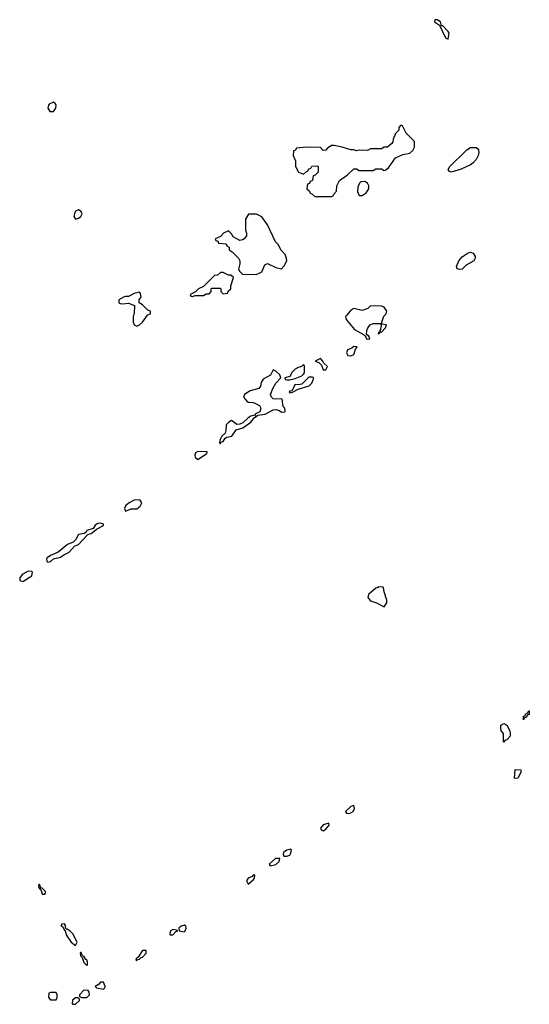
# Model space of a CAD drawing. Header units: inches. Extents: x 2380053 to 2584298, y 380219 to 546618.
# Tile 96 of 256: x 2462588 to 2466253, y 455042 to 462126. Entities that reach past the tile are written whole.
import ezdxf

# ---------------------------------------------------------------- set-up
doc = ezdxf.new("R2010")
doc.units = ezdxf.units.IN
doc.header["$MEASUREMENT"] = 0
doc.layers.add('C4465', color=7, linetype='Continuous')
doc.layers.add('C4466', color=7, linetype='Continuous')

msp = doc.modelspace()

# ---------------------------------------------------------------- linework, layer by layer
at = {"layer": 'C4465', "color": 2, "elevation": 58}
for points in [[(2463407.2, 460000), (2463404, 459990), (2463404, 459950), (2463410.7, 459930.7), (2463430, 459921), (2463450, 459930.6), (2463470, 459950.4), (2463507.9, 460000)], [(2464939.9, 460000), (2464931.3, 459990), (2464936, 459970), (2464996.7, 459896.7), (2465060.5, 459860.5), (2465070, 459851), (2465072.7, 459852.7), (2465082, 459830), (2465090, 459826.8), (2465106, 459830), (2465098, 459850), (2465082, 459862), (2465084.7, 459890), (2465091.5, 459910), (2465108.5, 459931.5), (2465130, 459941.1), (2465179.3, 459939.3), (2465186.8, 459930), (2465182.8, 459897.2), (2465178, 459890), (2465179.6, 459880.4), (2465170, 459878), (2465166.8, 459866.8), (2465178, 459870), (2465180.4, 459879.6), (2465190, 459878), (2465219, 459910), (2465226, 459930), (2465195.3, 459935.3), (2465192.7, 459950), (2465207.3, 459992.7), (2465213.9, 460000)]]:
    msp.add_lwpolyline(points, dxfattribs=at)
at = {"layer": 'C4465', "color": 2}
for points, elevation in [([(2464990, 459774), (2464976.8, 459763.2), (2464944.9, 459750), (2464938, 459730), (2464948, 459710), (2464970, 459706.8), (2464990, 459718), (2465004, 459756), (2465015.3, 459770), (2465012.5, 459772.5)], 58), ([(2464750, 459689), (2464712, 459670), (2464738.8, 459658.8), (2464759.3, 459639.3), (2464770, 459606), (2464790, 459607.7), (2464800.9, 459630), (2464774.8, 459654.8), (2464769, 459670)], 58), ([(2464630, 459646), (2464614, 459630), (2464590, 459623.7), (2464568.4, 459611.6), (2464546.8, 459590), (2464530, 459558), (2464494, 459550), (2464498, 459538), (2464510, 459534), (2464530, 459534), (2464570, 459544.7), (2464617.2, 459562.8), (2464630, 459576), (2464634.9, 459585.1), (2464637, 459617), (2464636.4, 459636.4)], 58), ([(2464410, 459606), (2464391.1, 459568.9), (2464339.6, 459540.4), (2464324, 459516), (2464319.1, 459490), (2464307.9, 459472.1), (2464244.4, 459455.6), (2464204.7, 459430), (2464198, 459410), (2464220.7, 459380.7), (2464234, 459374), (2464270, 459372.2), (2464312.4, 459350), (2464323, 459330), (2464314.8, 459305.2), (2464284.7, 459290), (2464279.8, 459280.2), (2464250, 459272.7), (2464230, 459261.2), (2464193.4, 459226.6), (2464170, 459216), (2464150, 459214), (2464110, 459242), (2464092, 459230), (2464072, 459210), (2464071.3, 459170), (2464066, 459150), (2464041, 459130), (2464030, 459106), (2464026, 459086), (2464030, 459074), (2464034, 459086), (2464050, 459092), (2464064.7, 459115.3), (2464076.5, 459123.5), (2464114, 459130), (2464143.7, 459176.3), (2464191.5, 459188.5), (2464250, 459231), (2464276.5, 459263.5), (2464288, 459270), (2464282, 459278), (2464290, 459274), (2464300.2, 459279.8), (2464352.7, 459287.3), (2464410, 459318.8), (2464430, 459321), (2464455.3, 459315.3), (2464470, 459302), (2464494.6, 459305.4), (2464498, 459310), (2464495.3, 459330), (2464482.7, 459342.7), (2464475.1, 459395.1), (2464470, 459399), (2464430, 459395.1), (2464410, 459399.3), (2464399.3, 459410), (2464392.7, 459430), (2464407.8, 459472.2), (2464429.2, 459510.8), (2464466, 459550), (2464458, 459570), (2464430, 459598)], 58), ([(2464693.8, 459553.8), (2464666.7, 459553.3), (2464616, 459504), (2464590, 459499), (2464570, 459502), (2464544.7, 459455.3), (2464530, 459453.2), (2464526.4, 459446.4), (2464530, 459442), (2464550, 459446.8), (2464590, 459467.3), (2464670, 459491), (2464690, 459511.3), (2464702, 459550)], 58), ([(2463870, 459019.3), (2463851.3, 459010), (2463846.4, 458993.6), (2463850, 458978), (2463870, 458960.7), (2463930, 459002.8), (2463937.2, 459010), (2463936, 459016)], 58), ([(2463451.1, 458671.1), (2463411.3, 458670), (2463374, 458650), (2463350.8, 458630), (2463341.6, 458610), (2463350, 458591), (2463390, 458606.8), (2463430, 458606), (2463454.2, 458625.8), (2463466, 458650)], 58), ([(2463170, 458502.7), (2463150, 458502), (2463130.8, 458490), (2463115.3, 458464.7), (2463071, 458450), (2463064, 458436), (2463051.6, 458428.4), (2463010, 458422.7), (2462992.8, 458387.2), (2462973.4, 458366.6), (2462931, 458350), (2462863.9, 458296.1), (2462808.6, 458271.4), (2462785.1, 458254.9), (2462780.7, 458250), (2462782, 458230), (2462790, 458222), (2462810, 458227.3), (2462830, 458247.3), (2462882, 458258), (2462904.5, 458275.5), (2462944.1, 458295.9), (2462982.9, 458337.1), (2463010, 458351), (2463078, 458422), (2463102, 458430), (2463140.1, 458459.9), (2463190, 458486.8), (2463190, 458495.3)], 58), ([(2462650, 458159.5), (2462604.6, 458135.4), (2462588, 458110), (2462588, 458090), (2462610, 458083.8), (2462674.3, 458125.7), (2462679.3, 458150), (2462674.9, 458154.9)], 58), ([(2465170, 458046), (2465162, 458038), (2465150, 458035.3), (2465096, 457990), (2465091, 457970), (2465110, 457946), (2465154, 457930), (2465210, 457902), (2465228, 457930), (2465228.7, 457950), (2465208, 458010), (2465207.3, 458027.3), (2465202, 458042)], 58), ([(2466210, 457088), (2466210, 457114), (2466222, 457118), (2466226, 457130), (2466242, 457138), (2466246, 457150), (2466252.7, 457152.7), (2466252.7, 457127.3), (2466238, 457122), (2466232.7, 457107.3), (2466218, 457102)], 54), ([(2466070, 456928), (2466066, 456930), (2466068, 456990), (2466049.3, 457009.3), (2466048.7, 457030), (2466049, 457051), (2466070, 457062), (2466092, 457050), (2466112, 457010), (2466114, 456990), (2466114, 456970), (2466090, 456946), (2466078, 456942)], 54), ([(2466150, 456666), (2466146, 456670), (2466150, 456732), (2466192, 456730), (2466192, 456710), (2466170, 456668)], 54), ([(2464991.8, 456471.8), (2464970, 456465.2), (2464931, 456430), (2464938, 456418), (2464950, 456414.8), (2464970, 456419.1), (2464985.2, 456430), (2464995.1, 456450)], 58), ([(2464810, 456346), (2464770, 456332.7), (2464751, 456310), (2464756.9, 456296.9), (2464770, 456291), (2464790, 456302.8), (2464813.2, 456330)], 58), ([(2464537.2, 456157.2), (2464508, 456152), (2464484.7, 456135.3), (2464482, 456122), (2464486.8, 456106.8), (2464510, 456107.7), (2464530, 456116), (2464535.1, 456124.9), (2464542, 456150)], 58), ([(2464458, 456090), (2464426.8, 456090), (2464382.8, 456050), (2464390, 456038), (2464430, 456048), (2464452.7, 456070)], 58), ([(2464270, 455973.2), (2464259.1, 455960.9), (2464230, 455949), (2464219.1, 455930), (2464230, 455907.3), (2464270, 455941), (2464276, 455950), (2464278, 455970)], 58), ([(2462730, 455906), (2462722, 455898), (2462722, 455890), (2462730, 455874), (2462738, 455878), (2462734, 455870), (2462742, 455862), (2462750, 455834), (2462770, 455834), (2462772.9, 455852.9), (2462750, 455878), (2462740.4, 455880.4)], 58), ([(2462910, 455622), (2462890, 455618), (2462884.7, 455610), (2462898.8, 455598.8), (2462910, 455574), (2462914, 455574), (2462922, 455542), (2462958, 455490), (2462990, 455464.7), (2463001.2, 455490), (2462970, 455548), (2462950, 455568.7), (2462930, 455582), (2462922, 455582), (2462916.4, 455596.4), (2462917.2, 455610)], 58), ([(2463690, 455581.2), (2463671.3, 455570), (2463667.3, 455550), (2463670, 455542), (2463690, 455541), (2463710, 455564.7), (2463726, 455570), (2463716.4, 455576.4)], 58), ([(2463772.5, 455612.5), (2463750, 455604), (2463731.3, 455590), (2463734, 455570), (2463770, 455564), (2463779, 455570), (2463785.2, 455590), (2463783.1, 455603.1)], 58), ([(2463498, 455430), (2463470, 455428.7), (2463439.8, 455380.2), (2463424.7, 455370), (2463422, 455362), (2463430, 455354), (2463435.3, 455364.7), (2463450, 455366.8), (2463461.2, 455378.8), (2463470, 455381), (2463497.2, 455410)], 58), ([(2463030, 455414), (2463026.4, 455413.6), (2463022, 455410), (2463024.7, 455390), (2463038, 455378), (2463050, 455342), (2463070, 455322), (2463074.6, 455325.4), (2463076, 455344), (2463070, 455362), (2463064, 455364), (2463050, 455388), (2463046, 455386), (2463036.4, 455396.4)], 58), ([(2463190, 455201.2), (2463170, 455201.2), (2463155.2, 455184.8), (2463131.3, 455170), (2463141.4, 455161.4), (2463190, 455150.8), (2463199.6, 455160.4), (2463202, 455170)], 58), ([(2462850, 455126), (2462810, 455126), (2462798, 455122), (2462794, 455090), (2462810, 455074), (2462850, 455074), (2462858, 455090), (2462858, 455110)], 58), ([(2462990, 455089), (2462967.5, 455072.5), (2462966, 455046), (2462970, 455042), (2462990, 455042.8), (2463019, 455070), (2463019, 455079), (2463008.7, 455088.7)], 58), ([(2463050, 455144), (2463018, 455110), (2463018, 455098), (2463031.3, 455091.3), (2463070, 455090.8), (2463089.2, 455110), (2463088.7, 455130), (2463080.4, 455140.4)], 58)]:
    msp.add_lwpolyline(points, close=True, dxfattribs=dict(at, elevation=elevation))
at = {"layer": 'C4466', "color": 2}
for points, elevation in [([(2465574, 462126), (2465571.3, 462110), (2465606.8, 462086.8), (2465650, 461996), (2465670, 461984.7), (2465675.6, 462030), (2465670, 462041.2), (2465630, 462082), (2465622, 462082), (2465614, 462110), (2465590, 462124)], 58), ([(2462830, 461532.7), (2462800.9, 461519.1), (2462794, 461510), (2462790.6, 461490), (2462804.4, 461464.4), (2462830, 461465.5), (2462847.3, 461490), (2462849.5, 461510), (2462844.1, 461524.1)], 58), ([(2465330, 461366), (2465314, 461350), (2465314, 461330), (2465290, 461306), (2465272.7, 461267.3), (2465271.6, 461248.4), (2465263.6, 461236.4), (2465234, 461210), (2465210, 461208), (2465190, 461198), (2465110, 461198), (2465090, 461186), (2465030, 461188), (2465010, 461182), (2464990, 461188.7), (2464970, 461188.7), (2464906, 461210), (2464850, 461222), (2464830, 461222), (2464799.6, 461200.4), (2464790, 461188), (2464770, 461186), (2464750, 461206), (2464650, 461208), (2464578, 461202), (2464570, 461186), (2464558, 461182), (2464554, 461150), (2464572, 461110), (2464572, 461070), (2464594, 461030), (2464630, 461014), (2464650, 461034), (2464662, 461038), (2464666, 461050), (2464682, 461058), (2464688.4, 461071.6), (2464730, 461074), (2464734, 461070), (2464734, 461030), (2464712.7, 461007.3), (2464698, 461002), (2464694, 460970), (2464678, 460962), (2464672.7, 460947.3), (2464658, 460942), (2464654, 460910), (2464672.7, 460892.7), (2464678, 460878), (2464690, 460874), (2464710, 460854), (2464830, 460854), (2464842, 460858), (2464846, 460870), (2464867.3, 460892.7), (2464868, 460930), (2464888, 460970), (2464946, 461010), (2464990, 461054), (2465010, 461054), (2465030, 461042), (2465130, 461042), (2465150, 461052), (2465190, 461052), (2465210, 461042), (2465216.4, 461043.6), (2465240.4, 461059.6), (2465290, 461132), (2465343.1, 461156.9), (2465394.6, 461165.4), (2465414.6, 461185.4), (2465428, 461210), (2465426, 461250), (2465366, 461310), (2465342, 461362)], 58), ([(2465690, 461029), (2465676.4, 461036.4), (2465668.9, 461048.9), (2465682, 461070), (2465804, 461190), (2465830, 461206.8), (2465870, 461206.8), (2465879.3, 461199.3), (2465886.8, 461190), (2465890.5, 461170.5), (2465885.5, 461150), (2465870, 461121.2), (2465850, 461097.2), (2465830, 461082.7), (2465762, 461050)], 54), ([(2465070, 460962), (2465041, 460959), (2465032, 460950), (2465019.6, 460920.4), (2465018, 460890), (2465026.4, 460866.4), (2465030, 460862), (2465050, 460862), (2465080.4, 460879.6), (2465098, 460910), (2465098, 460930), (2465088, 460950)], 58), ([(2463010, 460758), (2462990, 460748), (2462981, 460730), (2462978, 460710), (2462990, 460692), (2463010, 460698), (2463028, 460710), (2463038, 460730), (2463030, 460746)], 58), ([(2464290, 460728), (2464232.7, 460727.3), (2464212, 460690), (2464211.6, 460611.6), (2464218, 460590), (2464218, 460570), (2464202, 460550), (2464190, 460542), (2464170, 460538), (2464148.4, 460548.4), (2464123.1, 460563.1), (2464110, 460586), (2464090, 460606), (2464054, 460590), (2464032.7, 460567.3), (2463994, 460550), (2463998, 460538), (2464012.7, 460532.7), (2464018, 460518), (2464072.7, 460512.7), (2464078, 460498), (2464094, 460490), (2464094, 460470), (2464116.9, 460456.9), (2464162, 460410), (2464171.3, 460390), (2464171.3, 460370), (2464162, 460330), (2464170, 460314), (2464190, 460294), (2464288.4, 460291.6), (2464310, 460302), (2464328.4, 460311.6), (2464350, 460362), (2464370, 460372), (2464430, 460342), (2464470, 460334), (2464490, 460354), (2464508, 460390), (2464507.3, 460407.3), (2464496.4, 460436.4), (2464466, 460470), (2464450, 460506), (2464428.4, 460528.4), (2464368.9, 460648.9), (2464330, 460708)], 58), ([(2465750, 460327.6), (2465733.2, 460333.2), (2465729.4, 460350), (2465746.6, 460390), (2465770, 460418.8), (2465811.9, 460448.1), (2465830, 460452.7), (2465850, 460447.3), (2465863.4, 460423.4), (2465862.6, 460410), (2465853.4, 460390), (2465799.6, 460360.4), (2465770, 460332)], 54), ([(2464050, 460308), (2464032.7, 460307.3), (2464011.6, 460288.4), (2463990, 460286), (2463910, 460206), (2463874, 460190), (2463852.7, 460167.3), (2463814, 460150), (2463818, 460138), (2463830, 460134), (2463850, 460142), (2463910, 460142), (2463930, 460154), (2463950, 460154), (2463966, 460170), (2463966, 460190), (2463970, 460194), (2464030, 460194), (2464034, 460190), (2464034, 460170), (2464050, 460154), (2464082, 460158), (2464087.3, 460172.7), (2464106, 460190), (2464106, 460210), (2464126, 460270), (2464107.3, 460287.3), (2464088.4, 460288.4)], 58)]:
    msp.add_lwpolyline(points, close=True, dxfattribs=dict(at, elevation=elevation))
at = {"layer": 'C4466', "color": 2, "elevation": 58}
for points in [[(2463507.9, 460000), (2463510, 460002.8), (2463528, 460010), (2463528, 460030), (2463510, 460036), (2463470, 460075.3), (2463446, 460090), (2463448, 460110), (2463462, 460130), (2463456.4, 460156.4), (2463450, 460166), (2463410, 460155.3), (2463370, 460134), (2463350, 460135.3), (2463334, 460130), (2463302, 460110), (2463302, 460090), (2463310, 460084.7), (2463330, 460081), (2463370, 460086), (2463414, 460070), (2463410.4, 460010.4), (2463407.2, 460000)], [(2465213.9, 460000), (2465222.9, 460010), (2465227, 460030), (2465210, 460057.2), (2465190, 460065.2), (2465111.6, 460068.4), (2465090.7, 460049.3), (2465050, 460034), (2464990, 460048.7), (2464970, 460035.3), (2464939.9, 460000)]]:
    msp.add_lwpolyline(points, dxfattribs=at)

doc.saveas('drawing.dxf')
